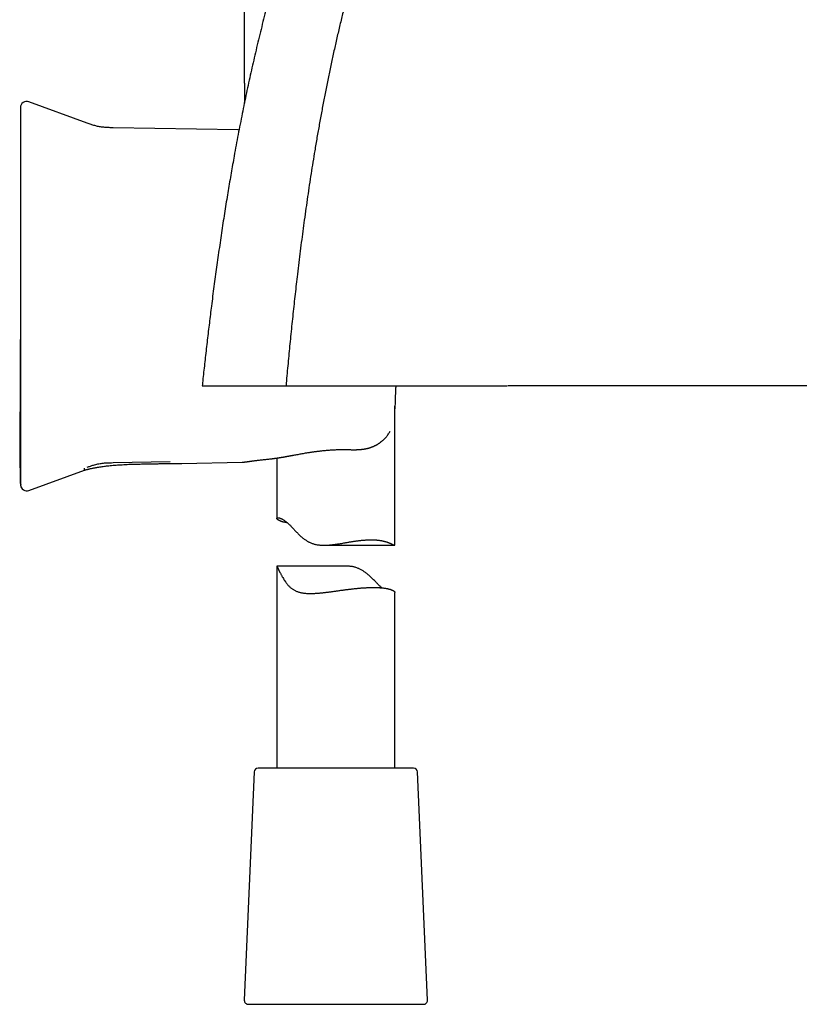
# Model space of a CAD drawing. Header units: millimetres. Extents: x 8 to 869, y 12 to 780.
# Tile 37 of 39: x 625 to 725, y 484 to 609. Entities that reach past the tile are written whole.
import ezdxf

# ---------------------------------------------------------------- set-up
doc = ezdxf.new("R2010")
doc.units = ezdxf.units.MM

msp = doc.modelspace()

# ---------------------------------------------------------------- linework, layer by layer
at = {"color": 7, "linetype": 'Continuous', "lineweight": 30}
for p, q in [((653.52, 600.78), (653.52, 598.28)), ((633.57, 595.72), (626.15, 598.42)), ((653.52, 598.28), (653.52, 598.28)), ((652.71, 594.86), (636.87, 595.14)), ((652.81, 594.85), (652.72, 594.86)), ((672.64, 542.14), (672.64, 559.76)), ((657.64, 553.18), (657.64, 545.51)), ((626.15, 549.07), (633.22, 551.65)), ((636.87, 552.59), (644.08, 552.72)), ((645.59, 552.5), (653.24, 552.64)), ((653.24, 552.64), (653.34, 552.65)), ((625.12, 549.74), (625.12, 549.74)), ((663.63, 542.1), (672.61, 542.1)), ((657.64, 539.46), (657.64, 513.78)), ((666.27, 539.46), (657.65, 539.46)), ((672.64, 513.78), (672.64, 536.1)), ((654.77, 513.3), (653.51, 484.3)), ((671.42, 513.78), (655.27, 513.78)), ((675.01, 513.78), (671.42, 513.78)), ((676.77, 484.3), (675.51, 513.3)), ((654.01, 483.78), (676.27, 483.78))]:
    msp.add_line(p, q, dxfattribs=at)
at = {"color": 7, "linetype": 'Continuous', "lineweight": 30, "flags": 128}
msp.add_lwpolyline([(653.52, 600.78), (653.52, 609.28), (653.52, 614.78), (653.52, 620.28), (653.52, 625.78)], dxfattribs=at)
at = {"color": 7, "linetype": 'Continuous', "lineweight": 30}
for centre, radius, start, end in [((625.87, 597.67), 0.8, 69.9696, 180), ((625.87, 549.82), 0.8, 187.6438, 290.0296), ((655.27, 513.28), 0.5, 90, 177.5187), ((675.01, 513.28), 0.5, 2.4813, 90), ((654.01, 484.28), 0.5, 177.5187, 270), ((676.27, 484.28), 0.5, 270, 2.4813)]:
    msp.add_arc(centre, radius, start, end, dxfattribs=at)
for points, knots in [([(814.73, 737.58), (814.58, 737.52), (814.07, 737.32), (813.21, 736.99), (812.14, 736.59), (811.09, 736.18), (810.05, 735.78), (809.02, 735.39), (808, 735), (806.99, 734.62), (806, 734.24), (805.01, 733.86), (804.04, 733.49), (803.08, 733.13), (802.15, 732.77), (801.22, 732.42), (800.26, 732.05), (799.27, 731.68), (798.25, 731.29), (797.24, 730.91), (796.24, 730.53), (795.26, 730.16), (794.28, 729.79), (793.32, 729.43), (792.36, 729.06), (791.39, 728.7), (790.42, 728.33), (789.46, 727.97), (788.51, 727.61), (787.58, 727.26), (786.62, 726.9), (785.66, 726.54), (784.67, 726.17), (783.7, 725.8), (782.75, 725.45), (781.8, 725.09), (780.87, 724.74), (779.92, 724.38), (778.96, 724.02), (777.97, 723.65), (777, 723.29), (776.05, 722.93), (775.1, 722.58), (774.18, 722.23), (773.26, 721.89), (772.36, 721.55), (771.46, 721.21), (770.59, 720.89), (769.73, 720.56), (768.89, 720.25), (768.06, 719.94), (767.22, 719.62), (766.35, 719.29), (765.47, 718.96), (764.6, 718.63), (763.74, 718.31), (762.9, 717.99), (762.06, 717.68), (761.22, 717.35), (760.35, 717.03), (759.47, 716.69), (758.61, 716.36), (757.75, 716.04), (756.91, 715.72), (756.09, 715.4), (755.27, 715.09), (754.46, 714.77), (753.67, 714.47), (752.89, 714.16), (752.12, 713.87), (751.37, 713.57), (750.63, 713.28), (749.82, 712.96), (748.96, 712.62), (748.03, 712.25), (747.12, 711.89), (746.22, 711.53), (745.34, 711.17), (744.46, 710.81), (743.58, 710.44), (742.67, 710.07), (741.75, 709.68), (740.84, 709.3), (739.95, 708.92), (739.04, 708.53), (738.14, 708.13), (737.22, 707.73), (736.32, 707.33), (735.43, 706.93), (734.55, 706.52), (733.63, 706.1), (732.67, 705.65), (731.67, 705.17), (730.68, 704.7), (729.71, 704.21), (728.73, 703.73), (727.77, 703.24), (726.82, 702.74), (725.88, 702.25), (724.95, 701.75), (724.03, 701.26), (723.13, 700.76), (722.25, 700.26), (721.37, 699.76), (720.51, 699.26), (719.67, 698.75), (718.84, 698.26), (718.03, 697.76), (717.24, 697.27), (716.47, 696.78), (715.73, 696.31), (715.04, 695.85), (714.38, 695.42), (713.74, 694.99), (713.1, 694.56), (712.48, 694.14), (711.88, 693.72), (711.28, 693.3), (710.7, 692.89), (710.13, 692.48), (709.57, 692.08), (709.02, 691.68), (708.49, 691.29), (707.97, 690.9), (707.46, 690.52), (706.97, 690.14), (706.52, 689.8), (706.11, 689.48), (705.75, 689.2), (705.39, 688.92), (705.03, 688.64), (704.66, 688.35), (704.3, 688.06), (703.93, 687.77), (703.49, 687.41), (702.98, 687), (702.39, 686.52), (701.8, 686.04), (701.28, 685.61), (700.83, 685.24), (700.45, 684.92), (700.07, 684.6), (699.68, 684.26), (699.29, 683.93), (698.89, 683.58), (698.48, 683.22), (698.07, 682.86), (697.65, 682.48), (697.22, 682.1), (696.79, 681.71), (696.36, 681.31), (695.93, 680.91), (695.48, 680.49), (695.03, 680.06), (694.57, 679.62), (694.1, 679.17), (693.63, 678.7), (693.15, 678.23), (692.68, 677.76), (692.2, 677.27), (691.71, 676.78), (691.22, 676.27), (690.72, 675.74), (690.21, 675.21), (689.7, 674.66), (689.19, 674.09), (688.67, 673.52), (688.14, 672.94), (687.62, 672.34), (687.09, 671.73), (686.55, 671.11), (686.01, 670.48), (685.47, 669.83), (684.93, 669.18), (684.39, 668.52), (683.85, 667.85), (683.31, 667.16), (682.76, 666.46), (682.21, 665.74), (681.65, 665.01), (681.09, 664.26), (680.53, 663.5), (679.97, 662.72), (679.41, 661.93), (678.85, 661.13), (678.29, 660.31), (677.72, 659.49), (677.16, 658.64), (676.6, 657.79), (676.04, 656.92), (675.48, 656.04), (674.91, 655.12), (674.31, 654.15), (673.7, 653.13), (673.1, 652.1), (672.5, 651.06), (671.92, 650.05), (671.38, 649.07), (670.87, 648.14), (670.37, 647.19), (669.86, 646.23), (669.36, 645.27), (668.84, 644.23), (668.28, 643.12), (667.71, 641.94), (667.14, 640.74), (666.6, 639.57), (666.08, 638.44), (665.59, 637.33), (665.1, 636.22), (664.62, 635.09), (664.15, 633.95), (663.68, 632.8), (663.21, 631.64), (662.75, 630.47), (662.3, 629.29), (661.86, 628.09), (661.42, 626.89), (660.98, 625.67), (660.55, 624.44), (660.13, 623.2), (659.72, 621.95), (659.3, 620.66), (658.89, 619.35), (658.48, 618), (658.07, 616.64), (657.67, 615.26), (657.28, 613.88), (656.9, 612.52), (656.55, 611.2), (656.21, 609.91), (655.88, 608.61), (655.55, 607.31), (655.23, 605.99), (654.93, 604.68), (654.63, 603.4), (654.34, 602.12), (654.06, 600.84), (653.78, 599.55), (653.51, 598.24), (653.25, 596.93), (652.98, 595.6), (652.72, 594.26), (652.47, 592.91), (652.24, 591.64), (652.03, 590.46), (651.84, 589.37), (651.65, 588.26), (651.46, 587.15), (651.27, 586.01), (651.08, 584.83), (650.89, 583.62), (650.71, 582.39), (650.52, 581.15), (650.34, 579.9), (650.16, 578.66), (649.99, 577.43), (649.82, 576.21), (649.65, 574.98), (649.49, 573.73), (649.34, 572.55), (649.2, 571.41), (649.07, 570.34), (648.94, 569.26), (648.81, 568.16), (648.68, 567.06), (648.56, 565.96), (648.43, 564.88), (648.32, 563.8), (648.23, 562.96), (648.18, 562.48), (648.16, 562.36)], [0, 0, 0, 0, 0.001854, 0.006229, 0.010555, 0.014835, 0.019069, 0.023257, 0.0274, 0.031498, 0.035551, 0.039561, 0.043527, 0.047381, 0.051195, 0.054967, 0.0587, 0.062895, 0.067039, 0.071133, 0.075179, 0.079177, 0.083126, 0.08703, 0.090886, 0.094878, 0.09882, 0.102713, 0.106559, 0.110357, 0.114108, 0.118148, 0.122135, 0.126068, 0.129949, 0.133779, 0.137559, 0.141289, 0.145335, 0.149324, 0.153256, 0.157132, 0.160954, 0.164722, 0.168438, 0.172102, 0.175717, 0.179282, 0.182736, 0.186145, 0.189509, 0.192829, 0.196459, 0.200038, 0.203566, 0.207045, 0.210476, 0.21386, 0.217199, 0.220819, 0.224387, 0.227903, 0.23137, 0.234788, 0.238159, 0.241485, 0.244767, 0.248006, 0.251203, 0.254304, 0.257368, 0.260395, 0.263387, 0.267222, 0.271001, 0.274728, 0.278404, 0.282031, 0.285611, 0.289147, 0.292987, 0.296779, 0.300523, 0.304222, 0.307879, 0.311714, 0.315505, 0.319255, 0.322965, 0.326639, 0.330278, 0.334523, 0.338722, 0.342877, 0.34699, 0.351145, 0.355258, 0.359332, 0.363367, 0.367362, 0.371316, 0.37523, 0.379093, 0.382914, 0.386693, 0.390428, 0.394119, 0.3977, 0.401235, 0.404722, 0.40816, 0.411186, 0.414169, 0.41711, 0.420007, 0.42286, 0.425667, 0.428427, 0.431141, 0.433806, 0.436422, 0.438988, 0.441504, 0.443969, 0.446381, 0.448742, 0.451051, 0.452828, 0.454572, 0.456295, 0.458035, 0.459795, 0.461574, 0.463371, 0.465185, 0.468009, 0.470869, 0.473759, 0.476683, 0.478544, 0.480426, 0.482335, 0.484273, 0.486246, 0.488259, 0.490313, 0.492409, 0.494547, 0.496727, 0.498909, 0.501131, 0.503394, 0.505697, 0.508084, 0.510513, 0.512983, 0.515495, 0.518049, 0.520596, 0.523184, 0.525813, 0.528482, 0.531247, 0.534056, 0.536907, 0.539802, 0.542741, 0.545724, 0.548751, 0.551815, 0.554925, 0.558078, 0.561276, 0.564518, 0.567745, 0.571014, 0.574325, 0.577678, 0.581143, 0.584651, 0.588201, 0.591795, 0.595431, 0.599109, 0.602829, 0.60659, 0.610393, 0.614236, 0.618119, 0.622042, 0.626005, 0.630007, 0.634454, 0.638948, 0.643487, 0.648073, 0.652703, 0.656715, 0.66076, 0.664837, 0.668945, 0.673084, 0.677252, 0.682204, 0.687195, 0.692226, 0.697295, 0.701854, 0.706445, 0.711066, 0.715719, 0.720404, 0.72512, 0.729868, 0.734649, 0.739462, 0.744307, 0.749185, 0.754095, 0.759038, 0.764015, 0.769024, 0.774067, 0.779387, 0.784743, 0.790137, 0.795568, 0.801037, 0.806543, 0.811571, 0.816631, 0.821722, 0.826845, 0.832, 0.837186, 0.842107, 0.847059, 0.852045, 0.857066, 0.862124, 0.867221, 0.87236, 0.877543, 0.882771, 0.888047, 0.892228, 0.896441, 0.900687, 0.904968, 0.909284, 0.913902, 0.918564, 0.923271, 0.928025, 0.932827, 0.93768, 0.942303, 0.946975, 0.951697, 0.95647, 0.961296, 0.965359, 0.969462, 0.973605, 0.977789, 0.982016, 0.986286, 0.990352, 0.994459, 0.998607, 1, 1, 1, 1]), ([(820.75, 734.58), (820.3, 734.4), (819.4, 734.05), (818.07, 733.52), (816.75, 732.99), (815.44, 732.47), (814.15, 731.96), (812.86, 731.45), (811.6, 730.94), (810.32, 730.44), (809.04, 729.93), (807.75, 729.42), (806.48, 728.92), (805.22, 728.42), (803.97, 727.92), (802.74, 727.44), (801.52, 726.95), (800.31, 726.48), (799.12, 726.01), (797.94, 725.54), (796.77, 725.08), (795.64, 724.63), (794.54, 724.2), (793.47, 723.78), (792.41, 723.36), (791.37, 722.95), (790.31, 722.53), (789.25, 722.11), (788.18, 721.69), (787.11, 721.27), (786.06, 720.86), (785.02, 720.45), (783.94, 720.02), (782.8, 719.57), (781.62, 719.11), (780.45, 718.65), (779.29, 718.19), (778.14, 717.73), (776.99, 717.28), (775.86, 716.83), (774.75, 716.39), (773.64, 715.96), (772.55, 715.52), (771.48, 715.1), (770.42, 714.68), (769.37, 714.26), (768.34, 713.85), (767.31, 713.44), (766.31, 713.04), (765.32, 712.65), (764.35, 712.26), (763.4, 711.87), (762.39, 711.47), (761.33, 711.04), (760.23, 710.6), (759.15, 710.15), (758.08, 709.72), (757.01, 709.28), (755.97, 708.85), (754.93, 708.42), (753.91, 708), (752.89, 707.57), (751.89, 707.15), (750.9, 706.73), (749.86, 706.29), (748.77, 705.82), (747.63, 705.33), (746.51, 704.83), (745.33, 704.31), (744.09, 703.76), (742.8, 703.18), (741.53, 702.59), (740.26, 701.99), (739, 701.4), (737.74, 700.79), (736.46, 700.16), (735.13, 699.5), (733.78, 698.8), (732.42, 698.09), (731.08, 697.37), (729.81, 696.67), (728.62, 696), (727.51, 695.36), (726.4, 694.71), (725.29, 694.05), (724.19, 693.37), (723.12, 692.7), (722.07, 692.03), (721.05, 691.36), (720.04, 690.68), (719.03, 689.99), (718.06, 689.32), (717.13, 688.66), (716.24, 688.02), (715.36, 687.37), (714.49, 686.72), (713.64, 686.06), (712.79, 685.41), (711.98, 684.77), (711.21, 684.15), (710.47, 683.55), (709.75, 682.96), (709.03, 682.36), (708.34, 681.78), (707.65, 681.19), (706.98, 680.62), (706.32, 680.04), (705.66, 679.46), (705.01, 678.88), (704.35, 678.28), (703.71, 677.69), (703.07, 677.09), (702.45, 676.5), (701.82, 675.9), (701.2, 675.28), (700.5, 674.6), (699.74, 673.83), (698.92, 672.98), (698.1, 672.11), (697.29, 671.23), (696.47, 670.33), (695.66, 669.42), (694.87, 668.52), (694.12, 667.63), (693.38, 666.75), (692.65, 665.86), (691.93, 664.96), (691.21, 664.05), (690.49, 663.12), (689.79, 662.18), (689.08, 661.24), (688.39, 660.28), (687.7, 659.31), (687.01, 658.32), (686.35, 657.35), (685.71, 656.39), (685.09, 655.44), (684.47, 654.48), (683.86, 653.51), (683.23, 652.48), (682.58, 651.39), (681.9, 650.25), (681.24, 649.09), (680.59, 647.92), (679.95, 646.75), (679.32, 645.57), (678.68, 644.34), (678.03, 643.06), (677.37, 641.73), (676.73, 640.4), (676.1, 639.06), (675.49, 637.71), (674.89, 636.36), (674.31, 635), (673.74, 633.64), (673.18, 632.26), (672.64, 630.9), (672.12, 629.53), (671.61, 628.17), (671.11, 626.8), (670.62, 625.41), (670.14, 623.99), (669.67, 622.56), (669.21, 621.12), (668.76, 619.67), (668.32, 618.22), (667.9, 616.76), (667.47, 615.25), (667.04, 613.69), (666.61, 612.06), (666.2, 610.44), (665.8, 608.8), (665.41, 607.17), (665.04, 605.52), (664.67, 603.87), (664.32, 602.21), (663.98, 600.55), (663.66, 598.88), (663.34, 597.22), (663.04, 595.56), (662.74, 593.88), (662.47, 592.29), (662.22, 590.76), (661.99, 589.31), (661.77, 587.85), (661.55, 586.38), (661.34, 584.9), (661.13, 583.44), (660.94, 581.99), (660.75, 580.56), (660.57, 579.11), (660.39, 577.65), (660.22, 576.27), (660.07, 574.95), (659.93, 573.7), (659.79, 572.44), (659.66, 571.17), (659.52, 569.9), (659.39, 568.63), (659.27, 567.38), (659.15, 566.14), (659.03, 564.89), (658.92, 563.63), (658.84, 562.78), (658.81, 562.36)], [0, 0, 0, 0, 0.005627, 0.011196, 0.01671, 0.022167, 0.027569, 0.032916, 0.038208, 0.043446, 0.048875, 0.054246, 0.059559, 0.064815, 0.070013, 0.075155, 0.080242, 0.085273, 0.09025, 0.095172, 0.100041, 0.104857, 0.10935, 0.113797, 0.118198, 0.122554, 0.126866, 0.13139, 0.135866, 0.140293, 0.144671, 0.149003, 0.153287, 0.158278, 0.163204, 0.168069, 0.172872, 0.177712, 0.18249, 0.187208, 0.191866, 0.196467, 0.201011, 0.205499, 0.209923, 0.214294, 0.218614, 0.222882, 0.227101, 0.231197, 0.235248, 0.239254, 0.243217, 0.247879, 0.252484, 0.257033, 0.261528, 0.265972, 0.270367, 0.274715, 0.279019, 0.28328, 0.287501, 0.291684, 0.295832, 0.300677, 0.305479, 0.310243, 0.31497, 0.3205, 0.32599, 0.331449, 0.336881, 0.342292, 0.347688, 0.353075, 0.358995, 0.364914, 0.370836, 0.376768, 0.382714, 0.387682, 0.392659, 0.397648, 0.402646, 0.407654, 0.412671, 0.417408, 0.422147, 0.426884, 0.431615, 0.436335, 0.440613, 0.444876, 0.44912, 0.453338, 0.457527, 0.461681, 0.465795, 0.469526, 0.473215, 0.476857, 0.480452, 0.483995, 0.487484, 0.490919, 0.494318, 0.497705, 0.501103, 0.504535, 0.508008, 0.511318, 0.514661, 0.518034, 0.521437, 0.524867, 0.529415, 0.534003, 0.53863, 0.543295, 0.547996, 0.552734, 0.557508, 0.561915, 0.566351, 0.570815, 0.575305, 0.57982, 0.584359, 0.588921, 0.593504, 0.598106, 0.602727, 0.607365, 0.612019, 0.616421, 0.620836, 0.625262, 0.629698, 0.634144, 0.6393, 0.644466, 0.649642, 0.654828, 0.660021, 0.665222, 0.670428, 0.67616, 0.681897, 0.687637, 0.693378, 0.699119, 0.70486, 0.710601, 0.716342, 0.722084, 0.727828, 0.733471, 0.739116, 0.744764, 0.750416, 0.756278, 0.762145, 0.768016, 0.773892, 0.779774, 0.785662, 0.791557, 0.79805, 0.804553, 0.811066, 0.81759, 0.824125, 0.830672, 0.837232, 0.843806, 0.850399, 0.857015, 0.86354, 0.870095, 0.876685, 0.883314, 0.888972, 0.894664, 0.900391, 0.906157, 0.911963, 0.917813, 0.923371, 0.928973, 0.93462, 0.940316, 0.946063, 0.950893, 0.95576, 0.960667, 0.965615, 0.970606, 0.97564, 0.980427, 0.985256, 0.990127, 0.995041, 1, 1, 1, 1]), ([(625.07, 596.99), (625.07, 596.76), (625.07, 596.18), (625.07, 595.26), (625.07, 594.22), (625.07, 593.19), (625.07, 592.19), (625.07, 591.2), (625.07, 590.24), (625.07, 589.29), (625.07, 588.34), (625.07, 587.41), (625.07, 586.48), (625.07, 585.57), (625.07, 584.68), (625.07, 583.79), (625.07, 582.93), (625.07, 582.08), (625.07, 581.24), (625.07, 580.41), (625.07, 579.61), (625.07, 578.81), (625.07, 578.03), (625.07, 577.27), (625.07, 576.54), (625.07, 575.85), (625.06, 575.19), (625.06, 574.54), (625.06, 573.9), (625.06, 573.28), (625.06, 572.65), (625.06, 572.01), (625.06, 571.38), (625.06, 570.76), (625.06, 570.15), (625.06, 569.56), (625.06, 568.99), (625.06, 568.43), (625.06, 567.89), (625.05, 567.36), (625.05, 566.85), (625.05, 566.34), (625.05, 565.85), (625.05, 565.37), (625.05, 564.91), (625.05, 564.46), (625.04, 564.03), (625.04, 563.61), (625.04, 563.2), (625.04, 562.81), (625.04, 562.44), (625.04, 562.08), (625.03, 561.74), (625.03, 561.42), (625.03, 561.12), (625.03, 560.84), (625.03, 560.58), (625.02, 560.32), (625.02, 560.08), (625.02, 559.86), (625.02, 559.65), (625.02, 559.45), (625.02, 559.26), (625.02, 559.09), (625.01, 558.91), (625.01, 558.71), (625.01, 558.48), (625.01, 558.23), (625.01, 557.93), (625, 557.59), (625, 557.24), (624.99, 556.92), (624.99, 556.63), (624.99, 556.38), (624.99, 556.12), (624.98, 555.86), (624.98, 555.59), (624.98, 555.33), (624.98, 555.06), (624.98, 554.79), (624.98, 554.58), (624.98, 554.43), (624.98, 554.35), (624.98, 554.27), (624.98, 554.21), (624.98, 554.15), (624.98, 554.11), (624.98, 554.08), (624.98, 554.05), (624.98, 554), (624.98, 553.95), (624.98, 553.9), (624.98, 553.83), (624.98, 553.75), (624.98, 553.64), (624.98, 553.52), (624.99, 553.39), (624.99, 553.22), (624.99, 553.01), (624.99, 552.75), (625, 552.55), (625, 552.4), (625, 552.31), (625.01, 552.23), (625.01, 552.17), (625.01, 552.11), (625.01, 552.07), (625.01, 552.03), (625.01, 552.01), (625.01, 552), (625.01, 552), (625.01, 551.99), (625.01, 551.99), (625.01, 551.99), (625.01, 551.98), (625.01, 551.98), (625.01, 551.97), (625.01, 551.96), (625.01, 551.95), (625.01, 551.94), (625.01, 551.93), (625.01, 551.92), (625.02, 551.91), (625.02, 551.91), (625.02, 551.9), (625.02, 551.89), (625.02, 551.88), (625.02, 551.87), (625.02, 551.87), (625.02, 551.86), (625.02, 551.86), (625.02, 551.85), (625.02, 551.84), (625.02, 551.83), (625.02, 551.81), (625.02, 551.79), (625.02, 551.76), (625.02, 551.73), (625.02, 551.7), (625.02, 551.66), (625.02, 551.61), (625.02, 551.56), (625.02, 551.51), (625.02, 551.45), (625.02, 551.39), (625.02, 551.33), (625.03, 551.27), (625.03, 551.21), (625.03, 551.14), (625.03, 551.07), (625.03, 550.99), (625.03, 550.92), (625.03, 550.84), (625.03, 550.77), (625.03, 550.7), (625.03, 550.62), (625.04, 550.54), (625.04, 550.47), (625.04, 550.41), (625.04, 550.36), (625.04, 550.32), (625.04, 550.29), (625.04, 550.26), (625.04, 550.23), (625.04, 550.2), (625.04, 550.16), (625.04, 550.13), (625.04, 550.1), (625.05, 550.07), (625.05, 550.04), (625.05, 550.01), (625.05, 549.99), (625.05, 549.97), (625.06, 549.95), (625.06, 549.94), (625.06, 549.93), (625.06, 549.92), (625.06, 549.91), (625.06, 549.91), (625.06, 549.9), (625.06, 549.9), (625.06, 549.89), (625.06, 549.89), (625.07, 549.88), (625.07, 549.87), (625.07, 549.87), (625.07, 549.86), (625.07, 549.85), (625.07, 549.84), (625.07, 549.83), (625.07, 549.82), (625.07, 549.82), (625.07, 549.81), (625.07, 549.8), (625.07, 549.8), (625.07, 549.8), (625.07, 549.79), (625.07, 549.78), (625.07, 549.77), (625.08, 549.76), (625.08, 549.74), (625.08, 549.73), (625.08, 549.72), (625.08, 549.72)], [0, 0, 0, 0, 0.0125773, 0.0320724, 0.0512965, 0.0702495, 0.0889315, 0.1070161, 0.1248392, 0.1424009, 0.1597012, 0.177085, 0.1941967, 0.2110361, 0.2276033, 0.2438982, 0.259921, 0.2756716, 0.2911499, 0.3063561, 0.32129, 0.3359518, 0.3503413, 0.3644587, 0.3783039, 0.3907561, 0.4029797, 0.4149746, 0.4267407, 0.4382781, 0.4495869, 0.4616368, 0.4734157, 0.4849236, 0.4961606, 0.5071266, 0.517633, 0.527878, 0.5378617, 0.547584, 0.5572353, 0.5666145, 0.5757216, 0.5845565, 0.5931194, 0.6014102, 0.6094289, 0.6171755, 0.6246501, 0.6318527, 0.6387832, 0.6454417, 0.6518283, 0.6579428, 0.663309, 0.6684466, 0.6733558, 0.6780366, 0.682489, 0.6867131, 0.6905997, 0.6942707, 0.6977261, 0.7009661, 0.703999, 0.7079852, 0.7121206, 0.7164051, 0.7223774, 0.7286179, 0.7351271, 0.7419051, 0.7464505, 0.7511094, 0.7558818, 0.7607678, 0.7657331, 0.7706482, 0.7755062, 0.7807801, 0.7860014, 0.787633, 0.7892201, 0.7906563, 0.7919363, 0.7930605, 0.7936841, 0.7942801, 0.7950072, 0.7958876, 0.7969221, 0.7981113, 0.7994556, 0.8009553, 0.8035806, 0.8063309, 0.8091792, 0.8121255, 0.8174283, 0.8230222, 0.8289075, 0.8310764, 0.8330038, 0.834688, 0.8361291, 0.8373273, 0.8382825, 0.8389951, 0.8394658, 0.8396112, 0.8396999, 0.8397361, 0.8397744, 0.8398644, 0.8399814, 0.8401304, 0.8405327, 0.8412963, 0.8423259, 0.843624, 0.845192, 0.8470307, 0.8491405, 0.8515216, 0.8541744, 0.8570989, 0.8597655, 0.8626241, 0.8656745, 0.8689169, 0.8723513, 0.8758783, 0.8792815, 0.8825538, 0.8864833, 0.8902091, 0.8937336, 0.8970594, 0.9001894, 0.9035134, 0.9065962, 0.9094461, 0.9120737, 0.9144926, 0.9163615, 0.91811, 0.9197533, 0.9213099, 0.9228015, 0.9242526, 0.9256897, 0.927139, 0.9285515, 0.9298924, 0.9311626, 0.9323636, 0.9340387, 0.9355685, 0.9365121, 0.9373985, 0.9382464, 0.9389007, 0.939588, 0.94032, 0.9411067, 0.9422539, 0.9435266, 0.9449357, 0.9468171, 0.9489159, 0.951239, 0.9537916, 0.9565775, 0.9589764, 0.9615278, 0.9642327, 0.967092, 0.9701064, 0.9732715, 0.9763572, 0.9795169, 0.9824311, 0.9850998, 0.9875232, 0.9897015, 0.9915385, 0.9931563, 0.9945554, 0.9957365, 0.996701, 0.9974512, 0.9978763, 0.9981889, 0.998307, 0.9984036, 0.9984854, 0.9985625, 0.9986638, 0.998902, 0.9991477, 0.9994661, 0.9999064, 1, 1, 1, 1]), ([(625.07, 597.67), (625.07, 597.67), (625.07, 597.67), (625.07, 597.65), (625.07, 597.63), (625.07, 597.59), (625.07, 597.54), (625.07, 597.47), (625.07, 597.39), (625.07, 597.3), (625.07, 597.19), (625.07, 597.08), (625.07, 596.96), (625.07, 596.82), (625.07, 596.72), (625.07, 596.67)], [0, 0, 0, 0, 0.0379219, 0.120131, 0.2022888, 0.2844066, 0.3664954, 0.4485665, 0.5306311, 0.6127004, 0.6900945, 0.7675121, 0.8449626, 0.9224555, 1, 1, 1, 1]), ([(625.07, 596.67), (625.07, 596.65), (625.07, 596.61), (625.07, 596.54), (625.07, 596.45), (625.07, 596.35), (625.07, 596.24), (625.07, 596.12), (625.07, 595.98), (625.07, 595.84), (625.07, 595.68), (625.07, 595.51), (625.07, 595.32), (625.07, 595.12), (625.07, 594.92), (625.07, 594.7), (625.07, 594.47), (625.07, 594.23), (625.07, 593.98), (625.07, 593.72), (625.07, 593.45), (625.07, 593.17), (625.07, 592.87), (625.07, 592.57), (625.07, 592.26), (625.07, 591.95), (625.07, 591.63), (625.07, 591.31), (625.07, 590.97), (625.07, 590.63), (625.07, 590.28), (625.07, 589.93), (625.07, 589.57), (625.07, 589.21), (625.07, 588.85), (625.07, 588.48), (625.07, 588.11), (625.07, 587.87), (625.07, 587.74)], [0, 0, 0, 0, 0.02816, 0.056259, 0.084332, 0.112412, 0.140499, 0.167999, 0.195436, 0.222846, 0.25026, 0.278291, 0.306222, 0.334091, 0.361934, 0.389951, 0.417529, 0.445032, 0.472497, 0.49996, 0.527896, 0.55585, 0.583863, 0.611974, 0.639974, 0.667308, 0.694683, 0.722137, 0.749702, 0.777594, 0.805498, 0.833447, 0.861477, 0.889579, 0.917151, 0.944724, 0.972329, 1, 1, 1, 1]), ([(636.87, 595.14), (636.78, 595.14), (636.6, 595.14), (636.33, 595.15), (636.06, 595.16), (635.79, 595.18), (635.52, 595.2), (635.26, 595.24), (635, 595.28), (634.75, 595.34), (634.51, 595.4), (634.27, 595.47), (634.04, 595.55), (633.8, 595.63), (633.65, 595.69), (633.57, 595.72)], [0, 0, 0, 0, 0.0798106, 0.1596525, 0.2395567, 0.3195811, 0.3998214, 0.4802684, 0.5607001, 0.6342301, 0.7074997, 0.7806368, 0.853741, 0.9268587, 1, 1, 1, 1]), ([(652.84, 594.85), (652.84, 594.85), (652.83, 594.85), (652.82, 594.85), (652.82, 594.85), (652.81, 594.85)], [0, 0, 0, 0, 0.231911, 0.608382, 1, 1, 1, 1]), ([(625.07, 587.74), (625.07, 587.33), (625.07, 586.49), (625.07, 585.25), (625.07, 583.99), (625.07, 582.74), (625.07, 581.49), (625.07, 580.24), (625.07, 579.01), (625.07, 577.83), (625.07, 576.68), (625.07, 575.52), (625.07, 574.37), (625.07, 573.21), (625.07, 572.06), (625.07, 570.9), (625.07, 569.75), (625.07, 568.6), (625.07, 567.45), (625.07, 566.3), (625.07, 565.17), (625.07, 564.07), (625.07, 562.99), (625.07, 561.91), (625.07, 560.83), (625.07, 560.11), (625.07, 559.75)], [0, 0, 0, 0, 0.044855, 0.089677, 0.134473, 0.17925, 0.224017, 0.268779, 0.313545, 0.35459, 0.395649, 0.436728, 0.477833, 0.518961, 0.560065, 0.601144, 0.642203, 0.683248, 0.724283, 0.765315, 0.80635, 0.845047, 0.883756, 0.922481, 0.961228, 1, 1, 1, 1]), ([(648.16, 562.36), (648.16, 562.36), (648.16, 562.36), (648.17, 562.36), (648.19, 562.36), (648.23, 562.36), (648.28, 562.36), (648.35, 562.36), (648.43, 562.36), (648.53, 562.36), (648.64, 562.36), (648.75, 562.36), (648.89, 562.36), (649.03, 562.36), (649.19, 562.36), (649.37, 562.36), (649.55, 562.36), (649.75, 562.36), (649.96, 562.36), (650.18, 562.36), (650.42, 562.36), (650.66, 562.36), (650.93, 562.36), (651.21, 562.36), (651.52, 562.36), (651.84, 562.36), (652.18, 562.36), (652.52, 562.36), (652.88, 562.36), (653.24, 562.36), (653.6, 562.36), (653.98, 562.36), (654.37, 562.36), (654.77, 562.36), (655.18, 562.36), (655.6, 562.36), (656.03, 562.36), (656.47, 562.36), (656.92, 562.36), (657.38, 562.36), (657.85, 562.36), (658.32, 562.36), (658.64, 562.36), (658.81, 562.36)], [0, 0, 0, 0, 0.000001, 0.026148, 0.052276, 0.078397, 0.104522, 0.13065, 0.156732, 0.181308, 0.20588, 0.230456, 0.255048, 0.279643, 0.304222, 0.328796, 0.353373, 0.377973, 0.402631, 0.426832, 0.451027, 0.475224, 0.499432, 0.52561, 0.551769, 0.577921, 0.604078, 0.630252, 0.656427, 0.681091, 0.70575, 0.730413, 0.755091, 0.779768, 0.804431, 0.829088, 0.853749, 0.878424, 0.903102, 0.927325, 0.951543, 0.975765, 1, 1, 1, 1]), ([(658.81, 562.36), (659.03, 562.36), (659.49, 562.36), (660.19, 562.36), (660.9, 562.36), (661.61, 562.36), (662.34, 562.36), (663.06, 562.36), (663.78, 562.36), (664.49, 562.36), (665.21, 562.36), (665.93, 562.36), (666.67, 562.36), (667.41, 562.36), (668.16, 562.36), (668.92, 562.36), (669.68, 562.36), (670.45, 562.36), (671.22, 562.36), (671.99, 562.36), (672.77, 562.36), (673.56, 562.36), (674.36, 562.36), (675.17, 562.36), (675.99, 562.36), (676.81, 562.36), (677.63, 562.36), (678.45, 562.36), (679.28, 562.36), (680.1, 562.36), (680.94, 562.36), (681.79, 562.36), (682.65, 562.36), (683.51, 562.36), (684.38, 562.36), (685.25, 562.36), (686.09, 562.36), (686.65, 562.36), (686.92, 562.36)], [0, 0, 0, 0, 0.029382, 0.058751, 0.088108, 0.117456, 0.146797, 0.176131, 0.203785, 0.231436, 0.259087, 0.286738, 0.314391, 0.342047, 0.369708, 0.397375, 0.42505, 0.452734, 0.479933, 0.507144, 0.53435, 0.561545, 0.589225, 0.616896, 0.64456, 0.672219, 0.699874, 0.727032, 0.754189, 0.781346, 0.808504, 0.83622, 0.86394, 0.891666, 0.9194, 0.947142, 0.974894, 1, 1, 1, 1]), ([(672.75, 562.36), (672.74, 562.25), (672.72, 561.71), (672.68, 560.74), (672.65, 559.88), (672.63, 559.44)], [0, 0, 0, 0, 0.1111887, 0.5533524, 1, 1, 1, 1]), ([(724.98, 562.36), (724.61, 562.36), (723.87, 562.36), (722.76, 562.36), (721.65, 562.36), (720.53, 562.36), (719.41, 562.36), (718.32, 562.36), (717.24, 562.36), (716.19, 562.36), (715.13, 562.36), (714.08, 562.36), (713.02, 562.36), (711.96, 562.36), (710.91, 562.36), (709.85, 562.36), (708.79, 562.36), (707.74, 562.36), (706.7, 562.36), (705.66, 562.36), (704.62, 562.36), (703.58, 562.36), (702.54, 562.36), (701.48, 562.36), (700.43, 562.36), (699.38, 562.36), (698.34, 562.36), (697.31, 562.36), (696.28, 562.36), (695.26, 562.36), (694.17, 562.36), (693.02, 562.36), (691.81, 562.36), (690.6, 562.36), (689.4, 562.36), (688.2, 562.36), (687.4, 562.36), (687, 562.36)], [0, 0, 0, 0, 0.029289, 0.058571, 0.087846, 0.117116, 0.146381, 0.175643, 0.203231, 0.230817, 0.258403, 0.285989, 0.313576, 0.341165, 0.368756, 0.396351, 0.42395, 0.451554, 0.478671, 0.505794, 0.532915, 0.560029, 0.587631, 0.615229, 0.642822, 0.670412, 0.698, 0.725094, 0.752187, 0.779281, 0.806375, 0.838632, 0.870893, 0.903159, 0.935432, 0.967711, 1, 1, 1, 1]), ([(625.07, 559.75), (625.07, 559.62), (625.07, 559.37), (625.07, 559), (625.07, 558.63), (625.07, 558.26), (625.07, 557.9), (625.07, 557.54), (625.07, 557.19), (625.07, 556.85), (625.07, 556.51), (625.07, 556.18), (625.07, 555.85), (625.07, 555.52), (625.07, 555.21), (625.07, 554.9), (625.07, 554.6), (625.07, 554.31), (625.07, 554.04), (625.07, 553.77), (625.07, 553.51), (625.07, 553.25), (625.07, 553.01), (625.07, 552.78), (625.07, 552.56), (625.07, 552.36), (625.07, 552.16), (625.07, 551.98), (625.07, 551.81), (625.07, 551.65), (625.07, 551.5), (625.07, 551.37), (625.07, 551.24), (625.07, 551.13), (625.07, 551.03), (625.07, 550.95), (625.07, 550.88), (625.07, 550.84), (625.07, 550.82)], [0, 0, 0, 0, 0.0281602, 0.0562595, 0.084332, 0.1124124, 0.1404993, 0.1679985, 0.1954363, 0.2228457, 0.2502602, 0.2782907, 0.306222, 0.3340908, 0.3619339, 0.3899507, 0.4175295, 0.4450323, 0.4724967, 0.4999601, 0.5278956, 0.55585, 0.5838631, 0.6119743, 0.6399741, 0.6673075, 0.6946834, 0.7221365, 0.7497016, 0.7775944, 0.8054977, 0.8334468, 0.8614766, 0.8895786, 0.917151, 0.9447236, 0.972329, 1, 1, 1, 1]), ([(666.82, 554.25), (666.87, 554.25), (666.98, 554.24), (667.14, 554.24), (667.28, 554.24), (667.41, 554.24), (667.53, 554.24), (667.63, 554.24), (667.72, 554.24), (667.8, 554.24), (667.87, 554.25), (667.92, 554.25), (667.96, 554.25), (667.98, 554.25), (668, 554.25), (668.02, 554.25), (668.04, 554.25), (668.07, 554.26), (668.11, 554.26), (668.15, 554.26), (668.21, 554.27), (668.28, 554.27), (668.38, 554.28), (668.51, 554.29), (668.61, 554.31), (668.71, 554.32), (668.79, 554.33), (668.87, 554.35), (668.95, 554.36), (669.02, 554.38), (669.08, 554.39), (669.12, 554.4), (669.16, 554.41), (669.18, 554.41), (669.21, 554.42), (669.23, 554.43), (669.27, 554.44), (669.31, 554.45), (669.37, 554.46), (669.43, 554.48), (669.49, 554.5), (669.55, 554.52), (669.63, 554.55), (669.72, 554.58), (669.81, 554.61), (669.91, 554.66), (670.01, 554.7), (670.11, 554.75), (670.2, 554.8), (670.28, 554.84), (670.33, 554.87), (670.37, 554.89), (670.41, 554.91), (670.44, 554.93), (670.46, 554.94), (670.48, 554.95), (670.5, 554.97), (670.54, 554.99), (670.58, 555.02), (670.64, 555.06), (670.7, 555.1), (670.76, 555.15), (670.84, 555.2), (670.91, 555.26), (670.99, 555.32), (671.06, 555.39), (671.17, 555.49), (671.32, 555.62), (671.48, 555.79), (671.63, 555.97), (671.76, 556.14), (671.89, 556.33), (671.97, 556.47), (672.02, 556.55), (672.02, 556.56)], [0, 0, 0, 0, 0.027074, 0.052121, 0.075124, 0.096073, 0.114957, 0.13177, 0.146504, 0.159155, 0.169718, 0.178188, 0.183898, 0.18799, 0.190463, 0.192407, 0.195587, 0.200029, 0.206887, 0.215167, 0.22356, 0.231936, 0.251808, 0.271586, 0.29184, 0.304499, 0.317543, 0.33098, 0.344815, 0.358723, 0.366674, 0.373481, 0.379137, 0.38364, 0.386986, 0.390697, 0.396398, 0.403997, 0.413507, 0.424531, 0.435423, 0.44601, 0.456291, 0.474336, 0.491329, 0.507252, 0.526876, 0.545026, 0.561988, 0.577728, 0.586161, 0.59418, 0.601111, 0.606421, 0.610137, 0.613848, 0.618401, 0.626042, 0.635294, 0.646168, 0.658675, 0.672291, 0.687442, 0.703982, 0.72089, 0.737965, 0.755196, 0.796383, 0.838214, 0.876617, 0.915192, 0.953749, 0.99219, 1, 1, 1, 1]), ([(656.87, 553.08), (656.89, 553.08), (656.94, 553.08), (657, 553.09), (657.06, 553.1), (657.1, 553.1), (657.14, 553.11), (657.19, 553.11), (657.25, 553.12), (657.32, 553.13), (657.39, 553.14), (657.46, 553.15), (657.52, 553.16), (657.57, 553.16), (657.63, 553.17), (657.7, 553.18), (657.78, 553.2), (657.86, 553.21), (657.95, 553.22), (658.04, 553.24), (658.13, 553.25), (658.22, 553.27), (658.3, 553.28), (658.37, 553.29), (658.45, 553.3), (658.53, 553.32), (658.63, 553.34), (658.72, 553.35), (658.79, 553.37), (658.86, 553.38), (658.93, 553.39), (659, 553.4), (659.08, 553.42), (659.14, 553.43), (659.19, 553.44), (659.23, 553.44), (659.26, 553.45), (659.29, 553.46), (659.31, 553.46), (659.33, 553.46), (659.36, 553.47), (659.41, 553.48), (659.46, 553.49), (659.53, 553.5), (659.6, 553.51), (659.73, 553.54), (659.93, 553.57), (660.2, 553.62), (660.47, 553.67), (660.74, 553.72), (661.01, 553.77), (661.3, 553.82), (661.53, 553.86), (661.72, 553.89), (661.86, 553.91), (661.99, 553.93), (662.14, 553.95), (662.28, 553.97), (662.44, 553.99), (662.6, 554.01), (662.78, 554.04), (662.97, 554.06), (663.17, 554.08), (663.38, 554.11), (663.6, 554.13), (663.84, 554.15), (664.09, 554.17), (664.34, 554.19), (664.59, 554.21), (664.84, 554.22), (665.1, 554.24), (665.37, 554.25), (665.65, 554.25), (665.93, 554.26), (666.22, 554.26), (666.52, 554.26), (666.72, 554.25), (666.82, 554.25)], [0, 0, 0, 0, 0.00886, 0.016651, 0.023376, 0.02904, 0.033664, 0.037857, 0.047138, 0.055575, 0.064529, 0.07235, 0.07905, 0.084506, 0.091416, 0.099981, 0.109207, 0.118632, 0.128256, 0.139691, 0.15034, 0.160185, 0.169061, 0.17695, 0.185271, 0.194811, 0.205525, 0.216937, 0.224115, 0.2315, 0.239094, 0.246894, 0.254901, 0.26248, 0.267524, 0.271764, 0.275202, 0.277837, 0.27967, 0.281224, 0.284896, 0.289718, 0.295689, 0.302809, 0.310481, 0.318163, 0.345678, 0.373314, 0.401061, 0.42786, 0.455269, 0.483272, 0.511848, 0.524871, 0.538023, 0.551303, 0.564712, 0.578473, 0.593239, 0.609049, 0.625804, 0.643589, 0.662402, 0.682244, 0.703111, 0.725005, 0.747922, 0.771863, 0.794182, 0.81732, 0.841278, 0.866051, 0.89164, 0.917563, 0.944267, 0.971747, 1, 1, 1, 1]), ([(653.34, 552.65), (653.34, 552.65), (653.34, 552.65), (653.35, 552.65), (653.36, 552.65), (653.38, 552.65), (653.39, 552.65), (653.41, 552.66), (653.43, 552.66), (653.45, 552.66), (653.48, 552.67), (653.5, 552.67), (653.52, 552.67), (653.54, 552.67), (653.57, 552.68), (653.6, 552.68), (653.66, 552.69), (653.74, 552.7), (653.82, 552.71), (653.9, 552.72), (653.97, 552.73), (654.02, 552.74), (654.08, 552.75), (654.14, 552.75), (654.21, 552.76), (654.28, 552.77), (654.37, 552.78), (654.45, 552.8), (654.55, 552.81), (654.65, 552.82), (654.77, 552.84), (654.9, 552.85), (655.04, 552.87), (655.2, 552.89), (655.36, 552.91), (655.55, 552.93), (655.74, 552.95), (655.94, 552.98), (656.15, 553), (656.38, 553.02), (656.62, 553.05), (656.78, 553.07), (656.87, 553.08)], [0, 0, 0, 0, 0.024728, 0.050191, 0.074298, 0.097046, 0.118431, 0.138453, 0.15711, 0.174398, 0.191043, 0.206184, 0.21982, 0.23244, 0.245076, 0.257761, 0.291981, 0.326551, 0.361468, 0.396728, 0.411934, 0.428263, 0.445879, 0.464779, 0.484965, 0.506434, 0.527853, 0.550416, 0.574121, 0.598969, 0.624959, 0.653771, 0.683866, 0.715242, 0.747897, 0.781828, 0.817031, 0.851386, 0.886864, 0.923463, 0.961176, 1, 1, 1, 1]), ([(633.22, 551.65), (633.23, 551.65), (633.27, 551.66), (633.35, 551.68), (633.44, 551.7), (633.53, 551.73), (633.63, 551.75), (633.75, 551.78), (633.89, 551.81), (634.04, 551.85), (634.21, 551.88), (634.38, 551.92), (634.55, 551.95), (634.71, 551.98), (634.92, 552.02), (635.17, 552.06), (635.46, 552.1), (635.73, 552.14), (636.01, 552.17), (636.32, 552.21), (636.66, 552.24), (637.03, 552.27), (637.42, 552.3), (637.81, 552.32), (638.21, 552.35), (638.63, 552.37), (639.14, 552.39), (639.75, 552.4), (640.46, 552.42), (641.03, 552.44), (641.46, 552.44), (641.75, 552.45), (642.03, 552.45), (642.31, 552.46), (642.58, 552.46), (642.84, 552.47), (643.09, 552.47), (643.33, 552.47), (643.55, 552.48), (643.77, 552.48), (643.97, 552.48), (644.13, 552.49), (644.27, 552.49), (644.4, 552.49), (644.54, 552.49), (644.69, 552.49), (644.86, 552.5), (645.04, 552.5), (645.24, 552.5), (645.42, 552.5), (645.54, 552.5), (645.59, 552.5)], [0, 0, 0, 0, 0.002701, 0.010724, 0.01791, 0.0253, 0.033096, 0.043918, 0.055433, 0.067638, 0.081481, 0.095614, 0.109556, 0.123308, 0.136874, 0.160637, 0.183817, 0.206422, 0.228625, 0.251199, 0.280674, 0.310918, 0.341936, 0.373732, 0.406309, 0.439616, 0.473264, 0.529801, 0.587059, 0.645035, 0.668008, 0.69109, 0.71428, 0.736989, 0.758772, 0.779628, 0.799559, 0.818563, 0.83664, 0.853792, 0.870016, 0.885332, 0.894019, 0.903948, 0.915117, 0.927529, 0.941182, 0.955799, 0.971614, 0.988627, 1, 1, 1, 1]), ([(633.22, 551.65), (633.22, 551.65), (633.22, 551.65), (633.22, 551.67), (633.22, 551.72), (633.22, 551.79), (633.22, 551.85), (633.22, 551.88)], [0, 0, 0, 0, 0.1200006, 0.3400014, 0.5600018, 0.7800015, 1, 1, 1, 1]), ([(633.57, 552.01), (633.7, 552.06), (633.96, 552.16), (634.32, 552.27), (634.63, 552.36), (634.91, 552.43), (635.18, 552.48), (635.47, 552.52), (635.75, 552.55), (636.08, 552.57), (636.45, 552.58), (636.73, 552.59), (636.87, 552.59)], [0, 0, 0, 0, 0.123676, 0.247785, 0.330867, 0.414405, 0.498384, 0.5825, 0.666419, 0.750037, 0.875126, 1, 1, 1, 1]), ([(625.07, 550.82), (625.07, 550.76), (625.07, 550.65), (625.07, 550.5), (625.07, 550.37), (625.07, 550.25), (625.07, 550.14), (625.07, 550.08), (625.07, 550.05)], [0, 0, 0, 0, 0.166709, 0.333367, 0.5, 0.666633, 0.833291, 1, 1, 1, 1]), ([(625.07, 550.05), (625.07, 550.03), (625.07, 550), (625.08, 549.96), (625.08, 549.94)], [0, 0, 0, 0, 0.4999996, 1, 1, 1, 1]), ([(625.08, 549.94), (625.08, 549.92), (625.09, 549.88), (625.1, 549.83), (625.11, 549.79), (625.12, 549.77), (625.12, 549.75), (625.12, 549.74), (625.12, 549.74), (625.12, 549.74)], [0, 0, 0, 0, 0.194347, 0.374942, 0.543487, 0.663268, 0.778484, 0.890302, 1, 1, 1, 1]), ([(625.12, 549.74), (625.12, 549.74), (625.11, 549.73), (625.11, 549.73), (625.1, 549.73), (625.1, 549.73), (625.09, 549.72), (625.09, 549.72), (625.08, 549.72), (625.08, 549.72), (625.08, 549.72), (625.08, 549.72), (625.08, 549.72)], [0, 0, 0, 0, 0.028859, 0.097999, 0.186634, 0.278326, 0.36181, 0.443442, 0.525363, 0.608253, 0.868968, 1, 1, 1, 1]), ([(658.99, 544.94), (658.98, 544.94), (658.94, 544.95), (658.86, 544.97), (658.75, 544.99), (658.64, 545.01), (658.54, 545.03), (658.45, 545.05), (658.37, 545.08), (658.29, 545.1), (658.21, 545.12), (658.13, 545.15), (658.06, 545.18), (657.99, 545.21), (657.93, 545.24), (657.88, 545.27), (657.83, 545.3), (657.78, 545.33), (657.75, 545.35), (657.71, 545.38), (657.69, 545.41), (657.67, 545.43), (657.65, 545.46), (657.64, 545.48), (657.64, 545.5), (657.64, 545.52), (657.65, 545.54), (657.67, 545.56), (657.69, 545.57), (657.72, 545.58), (657.75, 545.59), (657.79, 545.59), (657.83, 545.59), (657.88, 545.58), (657.94, 545.57), (658.01, 545.56), (658.08, 545.53), (658.15, 545.5), (658.23, 545.46), (658.32, 545.42), (658.41, 545.37), (658.51, 545.31), (658.61, 545.24), (658.71, 545.17), (658.82, 545.09), (658.93, 545), (659.04, 544.9), (659.16, 544.79), (659.28, 544.67), (659.4, 544.55), (659.54, 544.41), (659.68, 544.26), (659.82, 544.1), (659.98, 543.94), (660.13, 543.78), (660.29, 543.62), (660.45, 543.46), (660.62, 543.3), (660.79, 543.15), (660.96, 543.01), (661.12, 542.88), (661.28, 542.78), (661.42, 542.68), (661.57, 542.59), (661.72, 542.51), (661.88, 542.43), (662.05, 542.36), (662.22, 542.3), (662.39, 542.25), (662.57, 542.2), (662.75, 542.17), (662.93, 542.14), (663.12, 542.12), (663.31, 542.11), (663.5, 542.1), (663.69, 542.1), (663.9, 542.1), (664.14, 542.12), (664.39, 542.14), (664.64, 542.16), (664.88, 542.19), (665.1, 542.22), (665.3, 542.25), (665.51, 542.28), (665.76, 542.32), (665.99, 542.36), (666.22, 542.4), (666.4, 542.43), (666.59, 542.46), (666.78, 542.5), (666.97, 542.53), (667.16, 542.56), (667.34, 542.59), (667.53, 542.62), (667.72, 542.64), (667.9, 542.67), (668.07, 542.69), (668.24, 542.71), (668.41, 542.73), (668.59, 542.75), (668.77, 542.76), (668.94, 542.77), (669.11, 542.78), (669.28, 542.79), (669.44, 542.8), (669.55, 542.8), (669.6, 542.8)], [0, 0, 0, 0, 0.000701, 0.010199, 0.019697, 0.029226, 0.038754, 0.047469, 0.05619, 0.064838, 0.073492, 0.083067, 0.092642, 0.102247, 0.111852, 0.121545, 0.131239, 0.140963, 0.150687, 0.159579, 0.168477, 0.177427, 0.186382, 0.196302, 0.206222, 0.216178, 0.226134, 0.236207, 0.246279, 0.256396, 0.266513, 0.275786, 0.285069, 0.294864, 0.304659, 0.314512, 0.324365, 0.334317, 0.344268, 0.354296, 0.364323, 0.374136, 0.383948, 0.393843, 0.403737, 0.413757, 0.423777, 0.433878, 0.443979, 0.454758, 0.46555, 0.477491, 0.489433, 0.501408, 0.513383, 0.525432, 0.537481, 0.54956, 0.561639, 0.572678, 0.583729, 0.592405, 0.601081, 0.609803, 0.618525, 0.627347, 0.636168, 0.64508, 0.653993, 0.662683, 0.671374, 0.680146, 0.688918, 0.697797, 0.706675, 0.715612, 0.724549, 0.736018, 0.747486, 0.759035, 0.770583, 0.779909, 0.789234, 0.79859, 0.807946, 0.823632, 0.831675, 0.839722, 0.848618, 0.857514, 0.866434, 0.875354, 0.884346, 0.893338, 0.902356, 0.911375, 0.919618, 0.927866, 0.936829, 0.945791, 0.954784, 0.963776, 0.972816, 0.981856, 0.990928, 1, 1, 1, 1]), ([(669.6, 542.8), (669.65, 542.8), (669.75, 542.8), (669.9, 542.79), (670.06, 542.79), (670.21, 542.78), (670.36, 542.76), (670.51, 542.75), (670.65, 542.73), (670.79, 542.71), (670.93, 542.68), (671.06, 542.66), (671.17, 542.63), (671.28, 542.61), (671.39, 542.58), (671.49, 542.55), (671.6, 542.52), (671.7, 542.48), (671.79, 542.45), (671.89, 542.42), (671.97, 542.38), (672.06, 542.35), (672.13, 542.31), (672.2, 542.28), (672.27, 542.25), (672.33, 542.22), (672.38, 542.19), (672.44, 542.16), (672.49, 542.14), (672.53, 542.12), (672.56, 542.11), (672.59, 542.1), (672.62, 542.1), (672.63, 542.1), (672.64, 542.12), (672.64, 542.13), (672.64, 542.14), (672.64, 542.14)], [0, 0, 0, 0, 0.026474, 0.052969, 0.08232, 0.111672, 0.141135, 0.170598, 0.200386, 0.230174, 0.260071, 0.289968, 0.317332, 0.344716, 0.371164, 0.39763, 0.426903, 0.456176, 0.485535, 0.514894, 0.544504, 0.574115, 0.603814, 0.633512, 0.660663, 0.687832, 0.719407, 0.750982, 0.782698, 0.814414, 0.846387, 0.878359, 0.910555, 0.942751, 0.966607, 0.990462, 1, 1, 1, 1]), ([(657.65, 539.46), (657.65, 539.46), (657.64, 539.46), (657.64, 539.46), (657.64, 539.45), (657.65, 539.43), (657.66, 539.41), (657.67, 539.39), (657.69, 539.35), (657.71, 539.31), (657.73, 539.27), (657.76, 539.22), (657.79, 539.16), (657.82, 539.09), (657.85, 539.02), (657.89, 538.95), (657.93, 538.87), (657.97, 538.78), (658.02, 538.69), (658.07, 538.59), (658.13, 538.47), (658.2, 538.35), (658.26, 538.22), (658.35, 538.06), (658.46, 537.88), (658.59, 537.66), (658.71, 537.48), (658.81, 537.34), (658.9, 537.22), (659, 537.1), (659.1, 536.98), (659.22, 536.86), (659.34, 536.74), (659.47, 536.64), (659.6, 536.54), (659.74, 536.46), (659.88, 536.38), (660.03, 536.3), (660.18, 536.24), (660.34, 536.18), (660.51, 536.13), (660.68, 536.09), (660.85, 536.05), (661.03, 536.03), (661.21, 536), (661.4, 535.99), (661.59, 535.98), (661.78, 535.97), (661.97, 535.97), (662.14, 535.97), (662.31, 535.98), (662.47, 535.99), (662.65, 536), (662.84, 536.01), (663.05, 536.03), (663.26, 536.05), (663.46, 536.07), (663.65, 536.09), (663.83, 536.11), (664.01, 536.13), (664.19, 536.16), (664.36, 536.18), (664.54, 536.2), (664.72, 536.23), (664.92, 536.26), (665.12, 536.28), (665.34, 536.31), (665.56, 536.34), (665.76, 536.37), (665.96, 536.4), (666.14, 536.42), (666.32, 536.45), (666.51, 536.47), (666.7, 536.49), (666.89, 536.52), (667.08, 536.54), (667.28, 536.56), (667.5, 536.59), (667.73, 536.61), (667.95, 536.63), (668.16, 536.65), (668.36, 536.67), (668.54, 536.68), (668.72, 536.69), (668.89, 536.7), (669.06, 536.71), (669.22, 536.72), (669.38, 536.72), (669.55, 536.73), (669.73, 536.73), (669.91, 536.73), (670.09, 536.73), (670.25, 536.73), (670.4, 536.72), (670.54, 536.72), (670.68, 536.71), (670.81, 536.7), (670.93, 536.69), (671.05, 536.68), (671.16, 536.67), (671.28, 536.65), (671.4, 536.64), (671.52, 536.62), (671.64, 536.6), (671.74, 536.57), (671.84, 536.55), (671.92, 536.53), (672, 536.51), (672.07, 536.49), (672.15, 536.46), (672.21, 536.44), (672.27, 536.41), (672.33, 536.39), (672.39, 536.36), (672.45, 536.33), (672.5, 536.29), (672.54, 536.26), (672.57, 536.23), (672.59, 536.21), (672.61, 536.18), (672.63, 536.16), (672.64, 536.13), (672.64, 536.11), (672.64, 536.1), (672.64, 536.1)], [0, 0, 0, 0, 0.0027044, 0.0118596, 0.0186116, 0.0253728, 0.0321928, 0.0390128, 0.0458813, 0.0527498, 0.0596908, 0.0666469, 0.0733952, 0.080156, 0.0869751, 0.0937944, 0.1006491, 0.1075041, 0.1144016, 0.1213045, 0.1306403, 0.139985, 0.148009, 0.1560331, 0.1721048, 0.1855522, 0.1990106, 0.2072086, 0.2154065, 0.2236226, 0.2318385, 0.2415282, 0.2512342, 0.2598533, 0.2684888, 0.2772204, 0.285952, 0.2947565, 0.303561, 0.3124669, 0.3213912, 0.3300028, 0.33863, 0.3473377, 0.3560455, 0.3648087, 0.373572, 0.3824084, 0.3912567, 0.3984293, 0.405602, 0.4127967, 0.4199915, 0.4287135, 0.4374355, 0.4461912, 0.4549468, 0.4623142, 0.4696816, 0.4770671, 0.4844526, 0.4917533, 0.4990539, 0.5063713, 0.5136887, 0.5225436, 0.5313984, 0.5402828, 0.5491672, 0.556634, 0.5641008, 0.5715855, 0.5790702, 0.5870385, 0.5950069, 0.6029975, 0.6109882, 0.6206798, 0.6303713, 0.6401045, 0.6498376, 0.6580379, 0.6662383, 0.6744644, 0.6826906, 0.6904042, 0.6981178, 0.7058532, 0.7135886, 0.7229698, 0.732351, 0.7417718, 0.7511925, 0.7591279, 0.7670632, 0.7750223, 0.7829814, 0.79052, 0.7980586, 0.8056173, 0.813176, 0.8223353, 0.8314946, 0.8406892, 0.8498839, 0.8576212, 0.8653586, 0.8731166, 0.8808746, 0.8885735, 0.8962723, 0.9039909, 0.9117095, 0.9210594, 0.9304092, 0.9397939, 0.9491785, 0.9570736, 0.9649687, 0.9728849, 0.9808011, 0.988768, 0.996735, 1, 1, 1, 1]), ([(670.98, 536.69), (670.95, 536.72), (670.87, 536.78), (670.75, 536.89), (670.62, 537.02), (670.48, 537.15), (670.34, 537.29), (670.19, 537.44), (670.03, 537.61), (669.85, 537.78), (669.67, 537.96), (669.49, 538.12), (669.32, 538.28), (669.16, 538.42), (668.99, 538.56), (668.82, 538.68), (668.66, 538.79), (668.52, 538.88), (668.36, 538.97), (668.2, 539.06), (668.04, 539.13), (667.87, 539.2), (667.7, 539.27), (667.52, 539.32), (667.34, 539.36), (667.16, 539.4), (666.97, 539.42), (666.78, 539.44), (666.59, 539.46), (666.42, 539.46), (666.31, 539.46), (666.27, 539.46)], [0, 0, 0, 0, 0.029105, 0.064372, 0.101913, 0.139455, 0.177146, 0.214837, 0.260396, 0.305956, 0.351626, 0.397295, 0.435612, 0.473928, 0.512376, 0.550822, 0.580951, 0.611113, 0.641529, 0.671943, 0.702594, 0.733244, 0.764277, 0.795399, 0.825552, 0.855778, 0.886374, 0.916971, 0.947811, 0.978652, 1, 1, 1, 1])]:
    msp.add_open_spline(points, degree=3, knots=knots, dxfattribs=at)

doc.saveas('drawing.dxf')
